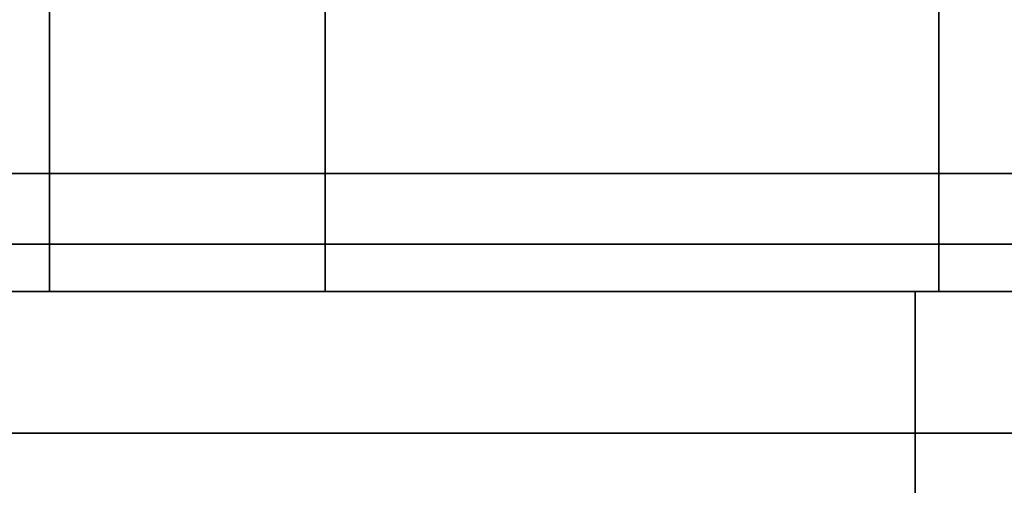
# Model space of a CAD drawing. Header units: metres. Extents: x 1.5 to 35.5, y 0 to 14.7.
# Tile 41 of 60: x 22.621 to 23.038, y 0.818 to 1.015. Entities that reach past the tile are written whole.
import ezdxf

# ---------------------------------------------------------------- set-up
doc = ezdxf.new("R2010")
doc.units = ezdxf.units.M
for name, color, linetype in [('GRANITE', 8, 'Continuous'), ('INTERIOR_FLOOR', 8, 'Continuous'), ('INTERIOR_WALL', 8, 'Continuous'), ('PLASTER', 8, 'Continuous'), ('RUSTIC', 8, 'Continuous'), ('STUCCO', 8, 'Continuous')]:
    doc.layers.add(name, color=color, linetype=linetype)

msp = doc.modelspace()

# ---------------------------------------------------------------- linework, layer by layer
at = {"layer": 'GRANITE'}
for points in [[(26, 0.84), (10, 0.84), (10, 0.9), (26, 0.9)], [(10, 0.84), (26, 0.84), (26, 0.9), (10, 0.9)], [(23, 0), (13, 0), (13, 0.9), (23, 0.9)], [(13, 0), (23, 0), (23, 0.9), (13, 0.9)]]:
    msp.add_lwpolyline(points, close=True, dxfattribs=at)
at = {"layer": 'INTERIOR_FLOOR'}
for points in [[(29.55, 0.9), (6.45, 0.9), (6.45, 0.92), (29.55, 0.92)], [(6.45, 0.9), (29.55, 0.9), (29.55, 0.92), (6.45, 0.92)]]:
    msp.add_lwpolyline(points, close=True, dxfattribs=at)
at = {"layer": 'INTERIOR_WALL'}
for points in [[(29.55, 0.9), (6.45, 0.9), (6.45, 7.6), (29.55, 7.6)], [(6.45, 0.9), (29.55, 0.9), (29.55, 7.6), (6.45, 7.6)]]:
    msp.add_lwpolyline(points, close=True, dxfattribs=at)
at = {"layer": 'PLASTER'}
for points in [[(22.6333, 0.9), (21.3667, 0.9), (21.3667, 4.5), (22.6333, 4.5)], [(21.3667, 0.9), (22.6333, 0.9), (22.6333, 4.5), (21.3667, 4.5)], [(22.6333, 0.9), (22, 0.9), (22, 4.5), (22.6333, 4.5)], [(22, 0.9), (22.6333, 0.9), (22.6333, 4.5), (22, 4.5)], [(24.0333, 0.9), (22.6333, 0.9), (22.6333, 1.5), (24.0333, 1.5)], [(22.6333, 0.9), (24.0333, 0.9), (24.0333, 1.5), (22.6333, 1.5)], [(24.0333, 0.9), (22.6333, 0.9), (22.6333, 1.5), (24.0333, 1.5)], [(22.6333, 0.9), (24.0333, 0.9), (24.0333, 1.5), (22.6333, 1.5)]]:
    msp.add_lwpolyline(points, close=True, dxfattribs=at)
at = {"layer": 'RUSTIC'}
for points in [[(30, 0), (6, 0), (6, 0.9), (30, 0.9)], [(6, 0), (30, 0), (30, 0.9), (6, 0.9)], [(26, 0), (10, 0), (10, 0.9), (26, 0.9)], [(10, 0), (26, 0), (26, 0.9), (10, 0.9)]]:
    msp.add_lwpolyline(points, close=True, dxfattribs=at)
at = {"layer": 'STUCCO'}
for points in [[(25.9, 0.9), (20, 0.9), (20, 1.02), (25.9, 1.02)], [(20, 0.9), (25.9, 0.9), (25.9, 1.02), (20, 1.02)], [(23.01, 0.9), (22.75, 0.9), (22.75, 1.02), (23.01, 1.02)], [(22.75, 0.9), (23.01, 0.9), (23.01, 1.02), (22.75, 1.02)], [(30.1, 0.78), (5.9, 0.78), (5.9, 0.95), (30.1, 0.95)], [(5.9, 0.78), (30.1, 0.78), (30.1, 0.95), (5.9, 0.95)]]:
    msp.add_lwpolyline(points, close=True, dxfattribs=at)

doc.saveas('drawing.dxf')
